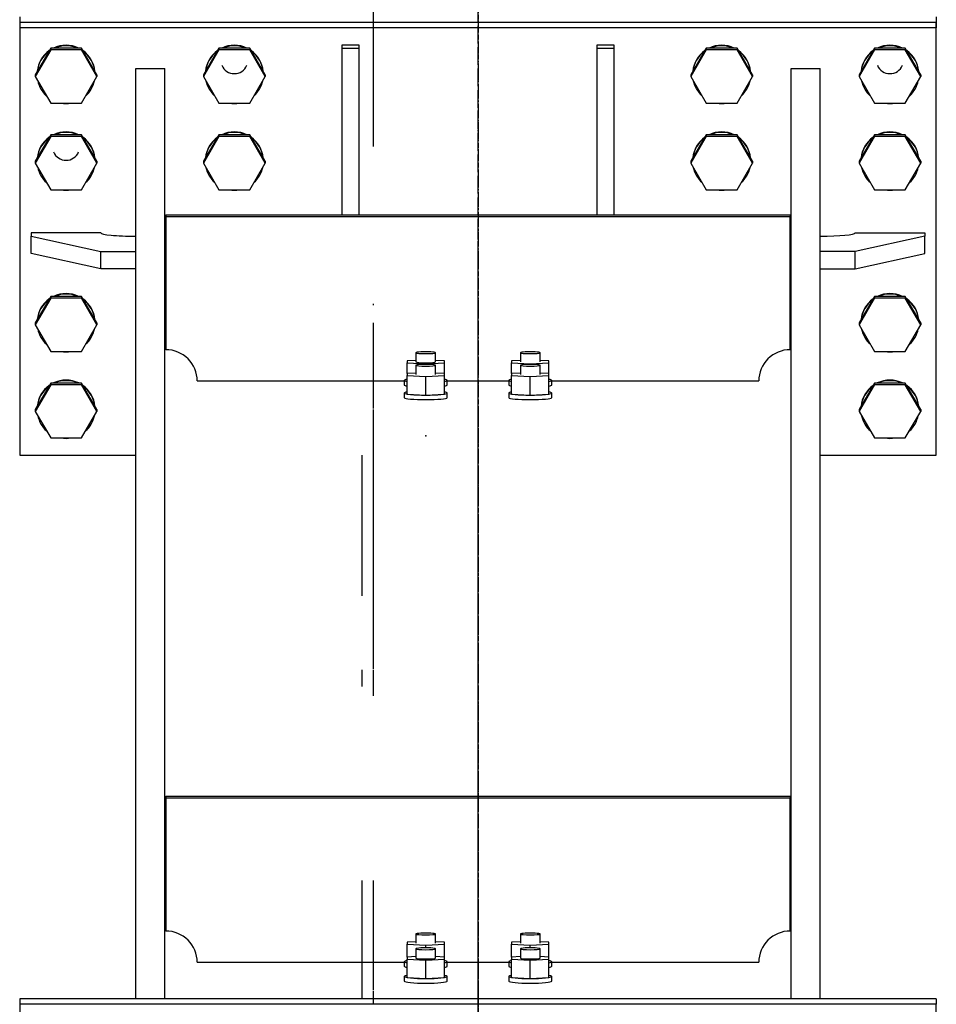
# Model space of a CAD drawing. Header units: millimetres. Extents: x 5305 to 84145, y 9066 to 76599.
# Tile 103 of 158: x 39566 to 40356, y 19185 to 20034. Entities that reach past the tile are written whole.
import ezdxf

# ---------------------------------------------------------------- set-up
doc = ezdxf.new("R2010")
doc.units = ezdxf.units.MM
doc.linetypes.add('DASHDOT', pattern=[8.5, 4, -2, 0.5, -2])
doc.linetypes.add('STRICHPUNKT2', pattern=[18.5, 10, -4, 0.5, -4])
for name, color, linetype in [('01', 1, 'Continuous'), ('Kante-Höft', 7, 'Continuous'), ('Mitte-Höft', 1, 'Continuous')]:
    doc.layers.add(name, color=color, linetype=linetype)

# ---------------------------------------------------------------- blocks, each defined once
blk = doc.blocks.new('Stahlbau DS')
at = {"layer": 'Kante-Höft'}
for p, q in [((30324.29, 4222.53), (30324.29, 4496.82)), ((30324.29, 4222.53), (30324.29, 4481.48)), ((30019.29, 4334.2), (30019.29, 4329.48)), ((30809.29, 4329.48), (30019.29, 4329.48)), ((30019.29, 4329.48), (30019.29, 4324.75)), ((30809.29, 4329.48), (30019.29, 4329.48)), ((30019.29, 4329.48), (30019.29, 3961.13)), ((30809.29, 4334.2), (30809.29, 4329.48)), ((30809.29, 4329.48), (30809.29, 4324.75)), ((30809.29, 3961.13), (30809.29, 4329.48)), ((30809.29, 4324.75), (30019.29, 4324.75)), ((30019.29, 4324.75), (30019.29, 3956.41)), ((30809.29, 3956.41), (30809.29, 4324.75)), ((30046.01, 4307.35), (30032.73, 4284.45)), ((30046.01, 4305.74), (30032.73, 4282.85)), ((30046.01, 4307.35), (30046.01, 4305.74)), ((30072.57, 4307.35), (30046.01, 4307.35)), ((30072.57, 4305.74), (30046.01, 4305.74)), ((30072.57, 4307.35), (30072.57, 4305.74)), ((30085.85, 4284.45), (30072.57, 4307.35)), ((30085.85, 4282.85), (30072.57, 4305.74)), ((30191.01, 4307.35), (30177.73, 4284.45)), ((30191.01, 4305.74), (30177.73, 4282.85)), ((30191.01, 4307.35), (30191.01, 4305.74)), ((30217.57, 4307.35), (30191.01, 4307.35)), ((30217.57, 4305.74), (30191.01, 4305.74)), ((30217.57, 4307.35), (30217.57, 4305.74)), ((30230.85, 4284.45), (30217.57, 4307.35)), ((30230.85, 4282.85), (30217.57, 4305.74)), ((30311.79, 4309.81), (30296.79, 4309.81)), ((30296.79, 4309.81), (30296.79, 4306.98)), ((30311.79, 4306.98), (30296.79, 4306.98)), ((30296.79, 4306.98), (30296.79, 4163.71)), ((30311.79, 4306.98), (30311.79, 4309.81)), ((30311.79, 4163.71), (30311.79, 4306.98)), ((30531.79, 4309.81), (30516.79, 4309.81)), ((30516.79, 4309.81), (30516.79, 4306.98)), ((30531.79, 4306.98), (30516.79, 4306.98)), ((30516.79, 4306.98), (30516.79, 4163.71)), ((30531.79, 4306.98), (30531.79, 4309.81)), ((30531.79, 4163.71), (30531.79, 4306.98)), ((30611.01, 4307.35), (30597.73, 4284.45)), ((30611.01, 4305.74), (30597.73, 4282.85)), ((30611.01, 4307.35), (30611.01, 4305.74)), ((30637.57, 4307.35), (30611.01, 4307.35)), ((30637.57, 4305.74), (30611.01, 4305.74)), ((30637.57, 4307.35), (30637.57, 4305.74)), ((30650.85, 4284.45), (30637.57, 4307.35)), ((30650.85, 4282.85), (30637.57, 4305.74)), ((30756.01, 4307.35), (30742.73, 4284.45)), ((30756.01, 4305.74), (30742.73, 4282.85)), ((30756.01, 4307.35), (30756.01, 4305.74)), ((30782.57, 4307.35), (30756.01, 4307.35)), ((30782.57, 4305.74), (30756.01, 4305.74)), ((30782.57, 4307.35), (30782.57, 4305.74)), ((30795.85, 4284.45), (30782.57, 4307.35)), ((30795.85, 4282.85), (30782.57, 4305.74)), ((30119.29, 4289.9), (30144.29, 4289.9)), ((30119.29, 3487.78), (30119.29, 4289.9)), ((30144.29, 3487.78), (30144.29, 4289.9)), ((30684.29, 4289.9), (30709.29, 4289.9)), ((30684.29, 3487.78), (30684.29, 4289.9)), ((30709.29, 3487.78), (30709.29, 4289.9)), ((30032.73, 4284.45), (30032.73, 4282.85)), ((30032.73, 4282.85), (30046.01, 4259.95)), ((30072.57, 4259.95), (30085.85, 4282.85)), ((30085.85, 4284.45), (30085.85, 4282.85)), ((30177.73, 4284.45), (30177.73, 4282.85)), ((30177.73, 4282.85), (30191.01, 4259.95)), ((30217.57, 4259.95), (30230.85, 4282.85)), ((30230.85, 4284.45), (30230.85, 4282.85)), ((30597.73, 4284.45), (30597.73, 4282.85)), ((30597.73, 4282.85), (30611.01, 4259.95)), ((30637.57, 4259.95), (30650.85, 4282.85)), ((30650.85, 4284.45), (30650.85, 4282.85)), ((30742.73, 4284.45), (30742.73, 4282.85)), ((30742.73, 4282.85), (30756.01, 4259.95)), ((30782.57, 4259.95), (30795.85, 4282.85)), ((30795.85, 4284.45), (30795.85, 4282.85)), ((30046.01, 4259.95), (30072.57, 4259.95)), ((30191.01, 4259.95), (30217.57, 4259.95)), ((30611.01, 4259.95), (30637.57, 4259.95)), ((30756.01, 4259.95), (30782.57, 4259.95)), ((30046.01, 4232.69), (30032.73, 4209.79)), ((30046.01, 4231.08), (30032.73, 4208.18)), ((30046.01, 4232.69), (30046.01, 4231.08)), ((30072.57, 4232.69), (30046.01, 4232.69)), ((30072.57, 4231.08), (30046.01, 4231.08)), ((30072.57, 4232.69), (30072.57, 4231.08)), ((30085.85, 4209.79), (30072.57, 4232.69)), ((30085.85, 4208.18), (30072.57, 4231.08)), ((30191.01, 4232.69), (30177.73, 4209.79)), ((30191.01, 4231.08), (30177.73, 4208.18)), ((30191.01, 4232.69), (30191.01, 4231.08)), ((30217.57, 4232.69), (30191.01, 4232.69)), ((30217.57, 4231.08), (30191.01, 4231.08)), ((30217.57, 4232.69), (30217.57, 4231.08)), ((30230.85, 4209.79), (30217.57, 4232.69)), ((30230.85, 4208.18), (30217.57, 4231.08)), ((30611.01, 4232.69), (30597.73, 4209.79)), ((30611.01, 4231.08), (30597.73, 4208.18)), ((30611.01, 4232.69), (30611.01, 4231.08)), ((30637.57, 4232.69), (30611.01, 4232.69)), ((30637.57, 4231.08), (30611.01, 4231.08)), ((30637.57, 4232.69), (30637.57, 4231.08)), ((30650.85, 4209.79), (30637.57, 4232.69)), ((30650.85, 4208.18), (30637.57, 4231.08)), ((30756.01, 4232.69), (30742.73, 4209.79)), ((30756.01, 4231.08), (30742.73, 4208.18)), ((30756.01, 4232.69), (30756.01, 4231.08)), ((30782.57, 4232.69), (30756.01, 4232.69)), ((30782.57, 4231.08), (30756.01, 4231.08)), ((30782.57, 4232.69), (30782.57, 4231.08)), ((30795.85, 4209.79), (30782.57, 4232.69)), ((30795.85, 4208.18), (30782.57, 4231.08)), ((30032.73, 4209.79), (30032.73, 4208.18)), ((30032.73, 4208.18), (30046.01, 4185.29)), ((30072.57, 4185.29), (30085.85, 4208.18)), ((30085.85, 4209.79), (30085.85, 4208.18)), ((30177.73, 4209.79), (30177.73, 4208.18)), ((30177.73, 4208.18), (30191.01, 4185.29)), ((30217.57, 4185.29), (30230.85, 4208.18)), ((30230.85, 4209.79), (30230.85, 4208.18)), ((30597.73, 4209.79), (30597.73, 4208.18)), ((30597.73, 4208.18), (30611.01, 4185.29)), ((30637.57, 4185.29), (30650.85, 4208.18)), ((30650.85, 4209.79), (30650.85, 4208.18)), ((30742.73, 4209.79), (30742.73, 4208.18)), ((30742.73, 4208.18), (30756.01, 4185.29)), ((30782.57, 4185.29), (30795.85, 4208.18)), ((30795.85, 4209.79), (30795.85, 4208.18)), ((30046.01, 4185.29), (30072.57, 4185.29)), ((30191.01, 4185.29), (30217.57, 4185.29)), ((30611.01, 4185.29), (30637.57, 4185.29)), ((30756.01, 4185.29), (30782.57, 4185.29)), ((30145.29, 4163.71), (30145.29, 4161.82)), ((30145.29, 4163.71), (30683.29, 4163.71)), ((30683.29, 4161.82), (30145.29, 4161.82)), ((30145.29, 4161.82), (30145.29, 4047.34)), ((30683.29, 4163.71), (30683.29, 4161.82)), ((30683.29, 4047.34), (30683.29, 4161.82)), ((30089.29, 4148.04), (30029.29, 4148.04)), ((30029.29, 4148.04), (30029.29, 4145.21)), ((30029.29, 4130.27), (30029.29, 4145.21)), ((30029.29, 4145.21), (30089.29, 4131.97)), ((30119.29, 4131.97), (30119.29, 4145.21)), ((30144.29, 4147.05), (30145.29, 4147.05)), ((30144.29, 3487.78), (30144.29, 4147.05)), ((30683.29, 4147.05), (30684.29, 4147.05)), ((30684.29, 3487.78), (30684.29, 4147.05)), ((30709.29, 4131.97), (30709.29, 4145.21)), ((30739.29, 4148.04), (30799.29, 4148.04)), ((30799.29, 4145.21), (30739.29, 4131.97)), ((30799.29, 4148.04), (30799.29, 4145.21)), ((30799.29, 4130.27), (30799.29, 4145.21)), ((30089.29, 4117.03), (30029.29, 4130.27)), ((30089.29, 4117.03), (30089.29, 4131.97)), ((30089.29, 4131.97), (30119.29, 4131.97)), ((30119.29, 4117.03), (30119.29, 4131.97)), ((30709.29, 4117.03), (30709.29, 4131.97)), ((30739.29, 4131.97), (30709.29, 4131.97)), ((30739.29, 4117.03), (30739.29, 4131.97)), ((30739.29, 4117.03), (30799.29, 4130.27)), ((30119.29, 4117.03), (30089.29, 4117.03)), ((30709.29, 4117.03), (30739.29, 4117.03)), ((30046.01, 4093.31), (30032.73, 4070.42)), ((30046.01, 4091.71), (30032.73, 4068.81)), ((30046.01, 4093.31), (30046.01, 4091.71)), ((30072.57, 4093.31), (30046.01, 4093.31)), ((30072.57, 4091.71), (30046.01, 4091.71)), ((30072.57, 4093.31), (30072.57, 4091.71)), ((30085.85, 4070.42), (30072.57, 4093.31)), ((30085.85, 4068.81), (30072.57, 4091.71)), ((30756.01, 4093.31), (30742.73, 4070.42)), ((30756.01, 4091.71), (30742.73, 4068.81)), ((30756.01, 4093.31), (30756.01, 4091.71)), ((30782.57, 4093.31), (30756.01, 4093.31)), ((30782.57, 4091.71), (30756.01, 4091.71)), ((30782.57, 4093.31), (30782.57, 4091.71)), ((30795.85, 4070.42), (30782.57, 4093.31)), ((30795.85, 4068.81), (30782.57, 4091.71)), ((30324.29, 4085.8), (30324.29, 4086.86)), ((30324.29, 4085.8), (30324.29, 4086.86)), ((30032.73, 4070.42), (30032.73, 4068.81)), ((30032.73, 4068.81), (30046.01, 4045.91)), ((30072.57, 4045.91), (30085.85, 4068.81)), ((30085.85, 4070.42), (30085.85, 4068.81)), ((30324.29, 3996.6), (30324.29, 4070.6)), ((30324.29, 3996.6), (30324.29, 4070.6)), ((30742.73, 4070.42), (30742.73, 4068.81)), ((30742.73, 4068.81), (30756.01, 4045.91)), ((30782.57, 4045.91), (30795.85, 4068.81)), ((30795.85, 4070.42), (30795.85, 4068.81)), ((30046.01, 4045.91), (30072.57, 4045.91)), ((30360.82, 4044.79), (30360.82, 4036.82)), ((30377.75, 4036.82), (30377.75, 4044.79)), ((30450.82, 4044.79), (30450.82, 4036.82)), ((30467.75, 4036.82), (30467.75, 4044.79)), ((30756.01, 4045.91), (30782.57, 4045.91)), ((30360.82, 4038.11), (30353.29, 4037.7)), ((30353.29, 4037.7), (30353.29, 4035.95)), ((30353.29, 4026.82), (30353.29, 4035.95)), ((30353.29, 4035.95), (30369.29, 4035.08)), ((30360.82, 4033.91), (30360.82, 4025.95)), ((30369.29, 4035.08), (30385.29, 4035.95)), ((30369.29, 4034.71), (30369.29, 4035.08)), ((30385.29, 4037.7), (30377.75, 4038.11)), ((30377.75, 4025.95), (30377.75, 4033.91)), ((30385.29, 4035.95), (30385.29, 4037.7)), ((30385.29, 4020.02), (30385.29, 4035.95)), ((30450.82, 4038.11), (30443.29, 4037.7)), ((30443.29, 4037.7), (30443.29, 4035.95)), ((30443.29, 4026.82), (30443.29, 4035.95)), ((30443.29, 4035.95), (30459.29, 4035.08)), ((30450.82, 4033.91), (30450.82, 4025.95)), ((30459.29, 4035.08), (30475.29, 4035.95)), ((30459.29, 4034.71), (30459.29, 4035.08)), ((30475.29, 4037.7), (30467.75, 4038.11)), ((30467.75, 4025.95), (30467.75, 4033.91)), ((30475.29, 4035.95), (30475.29, 4037.7)), ((30475.29, 4020.02), (30475.29, 4035.95)), ((30360.82, 4027.23), (30353.29, 4026.82)), ((30353.29, 4026.82), (30353.29, 4025.07)), ((30353.29, 4020.02), (30353.29, 4025.07)), ((30353.29, 4009.14), (30353.29, 4025.07)), ((30353.29, 4025.07), (30369.29, 4024.2)), ((30369.29, 4024.2), (30385.29, 4025.07)), ((30369.29, 4008.27), (30369.29, 4024.2)), ((30385.29, 4026.82), (30377.75, 4027.23)), ((30385.29, 4025.07), (30385.29, 4026.82)), ((30385.29, 4009.14), (30385.29, 4025.07)), ((30450.82, 4027.23), (30443.29, 4026.82)), ((30443.29, 4026.82), (30443.29, 4025.07)), ((30443.29, 4020.02), (30443.29, 4025.07)), ((30443.29, 4009.14), (30443.29, 4025.07)), ((30443.29, 4025.07), (30459.29, 4024.2)), ((30459.29, 4024.2), (30475.29, 4025.07)), ((30459.29, 4008.27), (30459.29, 4024.2)), ((30475.29, 4026.82), (30467.75, 4027.23)), ((30475.29, 4025.07), (30475.29, 4026.82)), ((30475.29, 4009.14), (30475.29, 4025.07)), ((30046.01, 4018.65), (30032.73, 3995.75)), ((30046.01, 4017.04), (30032.73, 3994.15)), ((30046.01, 4018.65), (30046.01, 4017.04)), ((30072.57, 4018.65), (30046.01, 4018.65)), ((30072.57, 4017.04), (30046.01, 4017.04)), ((30072.57, 4018.65), (30072.57, 4017.04)), ((30085.85, 3995.75), (30072.57, 4018.65)), ((30085.85, 3994.15), (30072.57, 4017.04)), ((30172.29, 4020.46), (30350.79, 4020.46)), ((30350.79, 4020.89), (30350.79, 4016.91)), ((30353.29, 4020.02), (30353.29, 4020.02)), ((30387.79, 4016.91), (30387.79, 4020.89)), ((30387.79, 4020.46), (30440.79, 4020.46)), ((30440.79, 4020.89), (30440.79, 4016.91)), ((30443.29, 4020.02), (30443.29, 4020.02)), ((30477.79, 4016.91), (30477.79, 4020.89)), ((30477.79, 4020.46), (30656.29, 4020.46)), ((30756.01, 4018.65), (30742.73, 3995.75)), ((30756.01, 4017.04), (30742.73, 3994.15)), ((30756.01, 4018.65), (30756.01, 4017.04)), ((30782.57, 4018.65), (30756.01, 4018.65)), ((30782.57, 4017.04), (30756.01, 4017.04)), ((30782.57, 4018.65), (30782.57, 4017.04)), ((30795.85, 3995.75), (30782.57, 4018.65)), ((30795.85, 3994.15), (30782.57, 4017.04)), ((30350.79, 4010.02), (30350.79, 4006.04)), ((30353.29, 4009.14), (30369.29, 4008.27)), ((30369.29, 4008.27), (30385.29, 4009.14)), ((30387.79, 4006.04), (30387.79, 4010.02)), ((30440.79, 4010.02), (30440.79, 4006.04)), ((30443.29, 4009.14), (30459.29, 4008.27)), ((30459.29, 4008.27), (30475.29, 4009.14)), ((30477.79, 4006.04), (30477.79, 4010.02)), ((30032.73, 3995.75), (30032.73, 3994.15)), ((30032.73, 3994.15), (30046.01, 3971.25)), ((30072.57, 3971.25), (30085.85, 3994.15)), ((30085.85, 3995.75), (30085.85, 3994.15)), ((30324.29, 3772.15), (30324.29, 3995.7)), ((30742.73, 3995.75), (30742.73, 3994.15)), ((30742.73, 3994.15), (30756.01, 3971.25)), ((30782.57, 3971.25), (30795.85, 3994.15)), ((30795.85, 3995.75), (30795.85, 3994.15)), ((30324.29, 3772.15), (30324.29, 3980.36)), ((30046.01, 3971.25), (30072.57, 3971.25)), ((30756.01, 3971.25), (30782.57, 3971.25)), ((30019.29, 3956.41), (30119.29, 3956.41)), ((30314.29, 3956.41), (30314.29, 3835.22)), ((30314.29, 3956.41), (30314.29, 3835.22)), ((30314.29, 3956.41), (30314.29, 3835.22)), ((30314.29, 3956.41), (30314.29, 3835.22)), ((30324.29, 3842.35), (30324.29, 3956.41)), ((30324.29, 3842.35), (30324.29, 3956.41)), ((30684.29, 3956.41), (30684.29, 3956.41)), ((30709.29, 3956.41), (30809.29, 3956.41)), ((30314.29, 3771.38), (30314.29, 3757.01)), ((30324.29, 3749.05), (30324.29, 3771.38)), ((30324.29, 3749.05), (30324.29, 3771.38)), ((30145.29, 3662.6), (30145.29, 3660.7)), ((30145.29, 3662.6), (30683.29, 3662.6)), ((30683.29, 3660.7), (30145.29, 3660.7)), ((30145.29, 3660.7), (30145.29, 3546.22)), ((30683.29, 3662.6), (30683.29, 3660.7)), ((30683.29, 3546.22), (30683.29, 3660.7)), ((30314.29, 3589.91), (30314.29, 3487.78)), ((30314.29, 3589.91), (30314.29, 3487.78)), ((30324.29, 3495.49), (30324.29, 3589.91)), ((30324.29, 3495.49), (30324.29, 3589.91)), ((30360.82, 3543.67), (30360.82, 3535.7)), ((30377.75, 3535.7), (30377.75, 3543.67)), ((30450.82, 3543.67), (30450.82, 3535.7)), ((30467.75, 3535.7), (30467.75, 3543.67)), ((30360.82, 3536.99), (30353.29, 3536.58)), ((30353.29, 3536.58), (30353.29, 3534.83)), ((30353.29, 3523.81), (30353.29, 3534.83)), ((30353.29, 3534.83), (30369.29, 3533.96)), ((30369.29, 3533.96), (30385.29, 3534.83)), ((30369.29, 3531.7), (30369.29, 3533.96)), ((30385.29, 3536.58), (30377.75, 3536.99)), ((30385.29, 3534.83), (30385.29, 3536.58)), ((30385.29, 3518.9), (30385.29, 3534.83)), ((30450.82, 3536.99), (30443.29, 3536.58)), ((30443.29, 3536.58), (30443.29, 3534.83)), ((30443.29, 3523.81), (30443.29, 3534.83)), ((30443.29, 3534.83), (30459.29, 3533.96)), ((30459.29, 3533.96), (30475.29, 3534.83)), ((30459.29, 3531.7), (30459.29, 3533.96)), ((30475.29, 3536.58), (30467.75, 3536.99)), ((30475.29, 3534.83), (30475.29, 3536.58)), ((30475.29, 3518.9), (30475.29, 3534.83)), ((30360.82, 3524.22), (30353.29, 3523.81)), ((30353.29, 3523.81), (30353.29, 3522.06)), ((30360.82, 3530.9), (30360.82, 3522.94)), ((30377.75, 3522.94), (30377.75, 3530.9)), ((30385.29, 3523.81), (30377.75, 3524.22)), ((30385.29, 3522.06), (30385.29, 3523.81)), ((30450.82, 3524.22), (30443.29, 3523.81)), ((30443.29, 3523.81), (30443.29, 3522.06)), ((30450.82, 3530.9), (30450.82, 3522.94)), ((30467.75, 3522.94), (30467.75, 3530.9)), ((30475.29, 3523.81), (30467.75, 3524.22)), ((30475.29, 3522.06), (30475.29, 3523.81)), ((30172.29, 3519.34), (30350.79, 3519.34)), ((30350.79, 3519.78), (30350.79, 3515.79)), ((30353.29, 3518.9), (30353.29, 3522.06)), ((30353.29, 3506.14), (30353.29, 3522.06)), ((30353.29, 3522.06), (30369.29, 3521.19)), ((30353.29, 3518.9), (30353.29, 3518.9)), ((30369.29, 3521.19), (30385.29, 3522.06)), ((30369.29, 3505.26), (30369.29, 3521.19)), ((30385.29, 3506.14), (30385.29, 3522.06)), ((30387.79, 3515.79), (30387.79, 3519.78)), ((30387.79, 3519.34), (30440.79, 3519.34)), ((30440.79, 3519.78), (30440.79, 3515.79)), ((30443.29, 3518.9), (30443.29, 3522.06)), ((30443.29, 3506.14), (30443.29, 3522.06)), ((30443.29, 3522.06), (30459.29, 3521.19)), ((30443.29, 3518.9), (30443.29, 3518.9)), ((30459.29, 3521.19), (30475.29, 3522.06)), ((30459.29, 3505.26), (30459.29, 3521.19)), ((30475.29, 3506.14), (30475.29, 3522.06)), ((30477.79, 3515.79), (30477.79, 3519.78)), ((30477.79, 3519.34), (30656.29, 3519.34)), ((30350.79, 3507.01), (30350.79, 3503.03)), ((30353.29, 3506.14), (30369.29, 3505.26)), ((30369.29, 3505.26), (30385.29, 3506.14)), ((30387.79, 3503.03), (30387.79, 3507.01)), ((30440.79, 3507.01), (30440.79, 3503.03)), ((30443.29, 3506.14), (30459.29, 3505.26)), ((30459.29, 3505.26), (30475.29, 3506.14)), ((30477.79, 3503.03), (30477.79, 3507.01)), ((30324.29, 3483.05), (30324.29, 3494.58)), ((30809.29, 3487.78), (30019.29, 3487.78)), ((30019.29, 3487.78), (30019.29, 3483.05)), ((30809.29, 3483.05), (30019.29, 3483.05)), ((30019.29, 3483.05), (30019.29, 3114.71)), ((30809.29, 3487.78), (30809.29, 3483.05)), ((30809.29, 3114.71), (30809.29, 3483.05))]:
    blk.add_line(p, q, dxfattribs=at)
for centre, major_axis, ratio, start_param, end_param in [((30059.29, 4284.93), (25, 0), 0.995518, 2.191689, 3.044298), ((30059.29, 4284.45), (25, 0), 0.995518, 2.215278, 3.02071), ((30059.29, 4284.93), (25, 0), 0.995518, 1.12207, 2.019523), ((30059.29, 4284.45), (25, 0), 0.995518, 1.16808, 1.973512), ((30059.29, 4284.93), (25, 0), 0.995518, 0.097294, 0.949903), ((30059.29, 4284.45), (25, 0), 0.995518, 0.120883, 0.926315), ((30204.29, 4284.93), (25, 0), 0.995518, 2.191689, 3.044298), ((30204.29, 4284.45), (25, 0), 0.995518, 2.215278, 3.02071), ((30204.29, 4284.93), (25, 0), 0.995518, 1.12207, 2.019523), ((30204.29, 4284.45), (25, 0), 0.995518, 1.16808, 1.973512), ((30204.29, 4284.93), (25, 0), 0.995518, 0.097294, 0.949903), ((30204.29, 4284.45), (25, 0), 0.995518, 0.120883, 0.926315), ((30624.29, 4284.93), (25, 0), 0.995518, 2.19169, 3.044298), ((30624.29, 4284.45), (25, 0), 0.995518, 2.215278, 3.02071), ((30624.29, 4284.93), (25, 0), 0.995518, 1.12207, 2.019523), ((30624.29, 4284.45), (25, 0), 0.995518, 1.16808, 1.973512), ((30624.29, 4284.93), (25, 0), 0.995518, 0.097294, 0.949903), ((30624.29, 4284.45), (25, 0), 0.995518, 0.120883, 0.926315), ((30769.29, 4284.93), (25, 0), 0.995518, 2.191689, 3.044298), ((30769.29, 4284.45), (25, 0), 0.995518, 2.215278, 3.02071), ((30769.29, 4284.93), (25, 0), 0.995518, 1.12207, 2.019523), ((30769.29, 4284.45), (25, 0), 0.995518, 1.16808, 1.973512), ((30769.29, 4284.93), (25, 0), 0.995518, 0.097294, 0.949903), ((30769.29, 4284.45), (25, 0), 0.995518, 0.120883, 0.926315), ((30204.29, 4296.94), (11.66, 0), 0.995518, 3.530734, 5.894044), ((30769.29, 4296.94), (11.66, 0), 0.995518, 3.530734, 5.894044), ((30059.29, 4284.45), (25, 0), 0.995518, 3.35508, 3.975303), ((30059.29, 4284.45), (25, 0), 0.995518, 5.449475, 6.069698), ((30204.29, 4284.45), (25, 0), 0.995518, 3.35508, 3.975303), ((30204.29, 4284.45), (25, 0), 0.995518, 5.449475, 6.069698), ((30624.29, 4284.45), (25, 0), 0.995518, 3.35508, 3.975303), ((30624.29, 4284.45), (25, 0), 0.995518, 5.449475, 6.069698), ((30769.29, 4284.45), (25, 0), 0.995518, 3.35508, 3.975303), ((30769.29, 4284.45), (25, 0), 0.995518, 5.449475, 6.069698), ((30059.29, 4284.45), (25, 0), 0.995518, 4.536658, 4.88812), ((30204.29, 4284.45), (25, 0), 0.995518, 4.536658, 4.88812), ((30624.29, 4284.45), (25, 0), 0.995518, 4.536658, 4.88812), ((30769.29, 4284.45), (25, 0), 0.995518, 4.536658, 4.88812), ((30059.29, 4210.26), (25, 0), 0.995518, 1.12207, 2.019523), ((30204.29, 4210.26), (25, 0), 0.995518, 1.12207, 2.019523), ((30624.29, 4210.26), (25, 0), 0.995518, 1.12207, 2.019523), ((30769.29, 4210.26), (25, 0), 0.995518, 1.12207, 2.019523), ((30059.29, 4210.26), (25, 0), 0.995518, 2.191689, 3.044298), ((30059.29, 4209.79), (25, 0), 0.995518, 2.215278, 3.02071), ((30059.29, 4209.79), (25, 0), 0.995518, 1.16808, 1.973512), ((30059.29, 4210.26), (25, 0), 0.995518, 0.097294, 0.949903), ((30059.29, 4209.79), (25, 0), 0.995518, 0.120883, 0.926315), ((30204.29, 4210.26), (25, 0), 0.995518, 2.191689, 3.044298), ((30204.29, 4209.79), (25, 0), 0.995518, 2.215278, 3.02071), ((30204.29, 4209.79), (25, 0), 0.995518, 1.16808, 1.973512), ((30204.29, 4210.26), (25, 0), 0.995518, 0.097294, 0.949903), ((30204.29, 4209.79), (25, 0), 0.995518, 0.120883, 0.926315), ((30624.29, 4210.26), (25, 0), 0.995518, 2.191689, 3.044298), ((30624.29, 4209.79), (25, 0), 0.995518, 2.215278, 3.02071), ((30624.29, 4209.79), (25, 0), 0.995518, 1.16808, 1.973512), ((30624.29, 4210.26), (25, 0), 0.995518, 0.097294, 0.949903), ((30624.29, 4209.79), (25, 0), 0.995518, 0.120883, 0.926315), ((30769.29, 4210.26), (25, 0), 0.995518, 2.191689, 3.044298), ((30769.29, 4209.79), (25, 0), 0.995518, 2.215278, 3.02071), ((30769.29, 4209.79), (25, 0), 0.995518, 1.16808, 1.973512), ((30769.29, 4210.26), (25, 0), 0.995518, 0.097294, 0.949903), ((30769.29, 4209.79), (25, 0), 0.995518, 0.120883, 0.926315), ((30059.29, 4222.27), (11.66, 0), 0.995518, 3.530734, 5.894044), ((30059.29, 4209.79), (25, 0), 0.995518, 3.35508, 3.975303), ((30059.29, 4209.79), (25, 0), 0.995518, 5.449475, 6.069698), ((30204.29, 4209.79), (25, 0), 0.995518, 3.35508, 3.975303), ((30204.29, 4209.79), (25, 0), 0.995518, 5.449475, 6.069698), ((30624.29, 4209.79), (25, 0), 0.995518, 3.35508, 3.975303), ((30624.29, 4209.79), (25, 0), 0.995518, 5.449475, 6.069698), ((30769.29, 4209.79), (25, 0), 0.995518, 3.35508, 3.975303), ((30769.29, 4209.79), (25, 0), 0.995518, 5.449475, 6.069698), ((30059.29, 4209.79), (25, 0), 0.995518, 4.536658, 4.88812), ((30204.29, 4209.79), (25, 0), 0.995518, 4.536658, 4.88812), ((30624.29, 4209.79), (25, 0), 0.995518, 4.536658, 4.88812), ((30769.29, 4209.79), (25, 0), 0.995518, 4.536658, 4.88812), ((30119.29, 4148.04), (30, 0), 0.094573, 3.141592, 4.712389), ((30709.29, 4148.04), (30, 0), 0.094573, 4.71239, 6.283186), ((30059.29, 4070.89), (25, 0), 0.995518, 1.12207, 2.019523), ((30059.29, 4070.42), (25, 0), 0.995518, 1.16808, 1.973512), ((30769.29, 4070.89), (25, 0), 0.995518, 1.12207, 2.019523), ((30769.29, 4070.42), (25, 0), 0.995518, 1.16808, 1.973512), ((30059.29, 4070.89), (25, 0), 0.995518, 2.191689, 3.044298), ((30059.29, 4070.42), (25, 0), 0.995518, 2.215278, 3.02071), ((30059.29, 4070.89), (25, 0), 0.995518, 0.097294, 0.949903), ((30059.29, 4070.42), (25, 0), 0.995518, 0.120883, 0.926315), ((30769.29, 4070.89), (25, 0), 0.995518, 2.191689, 3.044298), ((30769.29, 4070.42), (25, 0), 0.995518, 2.215278, 3.02071), ((30769.29, 4070.89), (25, 0), 0.995518, 0.097294, 0.949903), ((30769.29, 4070.42), (25, 0), 0.995518, 0.120883, 0.926315), ((30059.29, 4070.42), (25, 0), 0.995518, 3.35508, 3.975303), ((30059.29, 4070.42), (25, 0), 0.995518, 5.449475, 6.069698), ((30769.29, 4070.42), (25, 0), 0.995518, 3.35508, 3.975303), ((30769.29, 4070.42), (25, 0), 0.995518, 5.449475, 6.069698), ((30059.29, 4070.42), (25, 0), 0.995518, 4.536658, 4.88812), ((30145.29, 4020.46), (27, 0), 0.995518, 6.283185, 7.853982), ((30369.29, 4044.79), (8.47, 0), 0.094573, 6.283185, 9.424778), ((30369.29, 4044.79), (8.47, 0), 0.094573, 3.141593, 6.283185), ((30459.29, 4044.79), (8.47, 0), 0.094573, 6.283185, 9.424778), ((30459.29, 4044.79), (8.47, 0), 0.094573, 3.141593, 6.283185), ((30683.29, 4020.46), (27, 0), 0.995518, 1.570796, 3.141593), ((30769.29, 4070.42), (25, 0), 0.995518, 4.536658, 4.88812), ((30369.29, 4036.82), (8.47, 0), 0.094573, 3.141593, 6.283185), ((30369.29, 4033.91), (8.47, 0), 0.094573, 6.283185, 9.424778), ((30369.29, 4033.91), (8.47, 0), 0.094573, 3.141593, 6.283185), ((30459.29, 4033.91), (8.47, 0), 0.094573, 6.283185, 9.424778), ((30459.29, 4033.91), (8.47, 0), 0.094573, 3.141593, 6.283185), ((30059.29, 3996.23), (25, 0), 0.995518, 2.191689, 3.044298), ((30059.29, 3995.75), (25, 0), 0.995518, 2.215278, 3.02071), ((30059.29, 3996.23), (25, 0), 0.995518, 1.12207, 2.019523), ((30059.29, 3995.75), (25, 0), 0.995518, 1.16808, 1.973512), ((30059.29, 3996.23), (25, 0), 0.995518, 0.097294, 0.949903), ((30059.29, 3995.75), (25, 0), 0.995518, 0.120883, 0.926315), ((30369.29, 4020.89), (18.5, 0), 0.094573, 2.615677, 3.141593), ((30369.29, 4020.89), (18.5, 0), 0.094573, 3.141593, 3.667508), ((30369.29, 4016.91), (18.5, 0), 0.094573, 3.141593, 3.667508), ((30369.29, 4020.89), (18.5, 0), 0.094573, 6.283185, 6.809101), ((30369.29, 4020.89), (18.5, 0), 0.094573, 5.75727, 6.283185), ((30369.29, 4016.91), (18.5, 0), 0.094573, 5.75727, 6.283185), ((30459.29, 4020.89), (18.5, 0), 0.094573, 2.615678, 3.141593), ((30459.29, 4020.89), (18.5, 0), 0.094573, 3.141593, 3.667508), ((30459.29, 4016.91), (18.5, 0), 0.094573, 3.141593, 3.667508), ((30459.29, 4020.89), (18.5, 0), 0.094573, 6.283185, 6.8091), ((30459.29, 4020.89), (18.5, 0), 0.094573, 5.75727, 6.283185), ((30459.29, 4016.91), (18.5, 0), 0.094573, 5.75727, 6.283185), ((30769.29, 3996.23), (25, 0), 0.995518, 2.191689, 3.044298), ((30769.29, 3995.75), (25, 0), 0.995518, 2.215278, 3.02071), ((30769.29, 3996.23), (25, 0), 0.995518, 1.12207, 2.019523), ((30769.29, 3995.75), (25, 0), 0.995518, 1.16808, 1.973512), ((30769.29, 3996.23), (25, 0), 0.995518, 0.097294, 0.949903), ((30769.29, 3995.75), (25, 0), 0.995518, 0.120883, 0.926315), ((30369.29, 4010.02), (18.5, 0), 0.094573, 2.615677, 3.141593), ((30369.29, 4010.02), (18.5, 0), 0.094573, 3.141593, 6.283185), ((30369.29, 4010.02), (18.5, 0), 0.094573, 6.283185, 6.809101), ((30459.29, 4010.02), (18.5, 0), 0.094573, 2.615678, 3.141593), ((30459.29, 4010.02), (18.5, 0), 0.094573, 3.141593, 6.283185), ((30459.29, 4010.02), (18.5, 0), 0.094573, 6.283185, 6.8091), ((30369.29, 4006.04), (18.5, 0), 0.094573, 3.141593, 6.283185), ((30459.29, 4006.04), (18.5, 0), 0.094573, 3.141593, 6.283185), ((30059.29, 3995.75), (25, 0), 0.995518, 3.35508, 3.975303), ((30059.29, 3995.75), (25, 0), 0.995518, 5.449475, 6.069698), ((30769.29, 3995.75), (25, 0), 0.995518, 3.35508, 3.975303), ((30769.29, 3995.75), (25, 0), 0.995518, 5.449475, 6.069698), ((30059.29, 3995.75), (25, 0), 0.995518, 4.536658, 4.88812), ((30769.29, 3995.75), (25, 0), 0.995518, 4.536658, 4.88812), ((30145.29, 3519.34), (27, 0), 0.995518, 6.283185, 7.853982), ((30369.29, 3543.67), (8.47, 0), 0.094573, 6.283185, 9.424778), ((30369.29, 3543.67), (8.47, 0), 0.094573, 3.141593, 6.283185), ((30459.29, 3543.67), (8.47, 0), 0.094573, 6.283185, 9.424778), ((30459.29, 3543.67), (8.47, 0), 0.094573, 3.141593, 6.283185), ((30683.29, 3519.34), (27, 0), 0.995518, 1.570796, 3.141593), ((30369.29, 3530.9), (8.47, 0), 0.094573, 6.283185, 9.424778), ((30459.29, 3530.9), (8.47, 0), 0.094573, 6.283185, 9.424778), ((30369.29, 3530.9), (8.47, 0), 0.094573, 3.141593, 6.283185), ((30369.29, 3522.94), (8.47, 0), 0.094573, 3.141593, 6.283185), ((30459.29, 3530.9), (8.47, 0), 0.094573, 3.141593, 6.283185), ((30459.29, 3522.94), (8.47, 0), 0.094573, 3.141593, 6.283185), ((30369.29, 3519.78), (18.5, 0), 0.094573, 2.615677, 3.141593), ((30369.29, 3519.78), (18.5, 0), 0.094573, 3.141593, 3.667508), ((30369.29, 3515.79), (18.5, 0), 0.094573, 3.141593, 3.667508), ((30369.29, 3519.78), (18.5, 0), 0.094573, 6.283185, 6.809101), ((30369.29, 3519.78), (18.5, 0), 0.094573, 5.75727, 6.283185), ((30369.29, 3515.79), (18.5, 0), 0.094573, 5.75727, 6.283185), ((30459.29, 3519.78), (18.5, 0), 0.094573, 2.615678, 3.141593), ((30459.29, 3519.78), (18.5, 0), 0.094573, 3.141593, 3.667508), ((30459.29, 3515.79), (18.5, 0), 0.094573, 3.141593, 3.667508), ((30459.29, 3519.78), (18.5, 0), 0.094573, 6.283185, 6.8091), ((30459.29, 3519.78), (18.5, 0), 0.094573, 5.75727, 6.283185), ((30459.29, 3515.79), (18.5, 0), 0.094573, 5.75727, 6.283185), ((30369.29, 3507.01), (18.5, 0), 0.094573, 2.615677, 3.141593), ((30369.29, 3507.01), (18.5, 0), 0.094573, 3.141593, 6.283185), ((30369.29, 3507.01), (18.5, 0), 0.094573, 6.283185, 6.809101), ((30459.29, 3507.01), (18.5, 0), 0.094573, 2.615677, 3.141593), ((30459.29, 3507.01), (18.5, 0), 0.094573, 3.141593, 6.283185), ((30459.29, 3507.01), (18.5, 0), 0.094573, 6.283185, 6.8091), ((30369.29, 3503.03), (18.5, 0), 0.094573, 3.141593, 6.283185), ((30459.29, 3503.03), (18.5, 0), 0.094573, 3.141593, 6.283185)]:
    blk.add_ellipse(centre, major_axis=major_axis, ratio=ratio, start_param=start_param, end_param=end_param, dxfattribs=at)
for p in [(30414.29, 4182.88), (30414.29, 4150.36), (30414.29, 4150.36), (30414.29, 4150.03), (30414.29, 4140.58), (30414.29, 4140.58), (30414.29, 3996.6), (30369.29, 3973.18), (30414.29, 3950.15), (30414.29, 3703.74), (30414.29, 3673.46), (30414.29, 3673.46), (30414.29, 3495.49)]:
    blk.add_point(p, dxfattribs=at)
at = {"layer": 'Mitte-Höft', "linetype": 'DASHDOT'}
blk.add_line((30414.29, 6426.88), (30414.29, -6635.95), dxfattribs=at)
at = {"layer": 'Mitte-Höft', "linetype": 'STRICHPUNKT2'}
for p, q in [((30414.29, 4150.03), (30414.29, 4992.8)), ((30414.29, 260.14), (30414.29, 4591.46)), ((30414.29, 4497.72), (30414.29, -4497.72)), ((30414.29, 4182.88), (30414.29, 4446.6)), ((30414.29, 220.83), (30414.29, 4150.36)), ((30414.29, 3303.61), (30414.29, 4140.58)), ((30414.29, 3996.6), (30414.29, -3996.61)), ((30414.29, 3703.74), (30414.29, 3950.15)), ((30414.29, 202.56), (30414.29, 3673.46)), ((30414.29, 3495.49), (30414.29, -3495.49))]:
    blk.add_line(p, q, dxfattribs=at)

msp = doc.modelspace()

# ---------------------------------------------------------------- block references
at = {"layer": '01'}
msp.add_blockref('Stahlbau DS', (9546.67, 15702.44), dxfattribs=at)

doc.saveas('drawing.dxf')
